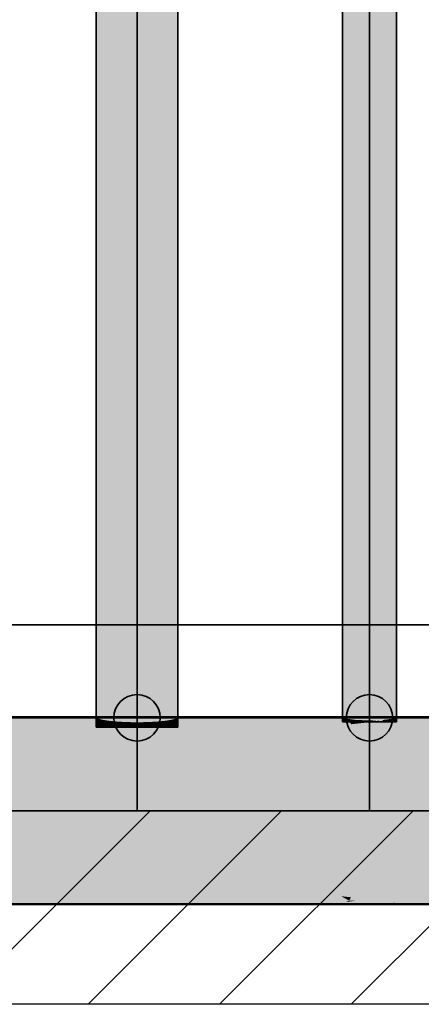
# Model space of a CAD drawing. Extents: x -459 to 541, y -543 to 550.
# Tile 70 of 256: x -383 to -374, y 201 to 222. Entities that reach past the tile are written whole.
import ezdxf
from ezdxf.lldxf.tags import DXFTag

# ---------------------------------------------------------------- set-up
doc = ezdxf.new("R2010")
doc.units = 0
doc.layers.get('0').update_dxf_attribs({"lineweight": 35})
doc.layers.add('0-Shading', color=7, linetype='Continuous', lineweight=35)
doc.layers.add('_3d_View_', color=7, linetype='Continuous')
for name, color, linetype, lineweight, true_color in [('A_Aussenwand-A07ALC2O1N', 3, 'Continuous', 35, 0x00ff00), ('A_RFB+FFB-A07ALC2T1N', 7, 'Continuous', 35, 0xb2b200), ('H_Heizung', 1, 'Continuous', 35, 0xff0000), ('H_Ruecklauf', 5, 'Continuous', 35, 0x0000ff), ('H_Vorlauf', 1, 'Continuous', 35, 0xff0000)]:
    doc.layers.add(name, color=color, linetype=linetype, lineweight=lineweight, true_color=true_color)
tags = doc.linetypes.add('STRICHPUNKT2', pattern=[12.7, 6.35, -3.175, 0, -3.175]).pattern_tags.tags
tags[10:11] = [DXFTag(74, 4), DXFTag(75, 0), DXFTag(340, '0'), DXFTag(46, 0.0), DXFTag(50, 0.0), DXFTag(44, 0.0), DXFTag(45, 0.0)]
tags[8:9] = [DXFTag(74, 4), DXFTag(75, 0), DXFTag(340, '0'), DXFTag(46, 0.0), DXFTag(50, 0.0), DXFTag(44, 0.0), DXFTag(45, 0.0)]
tags[6:7] = [DXFTag(74, 4), DXFTag(75, 0), DXFTag(340, '0'), DXFTag(46, 0.0), DXFTag(50, 0.0), DXFTag(44, 0.0), DXFTag(45, 0.0)]
tags[4:5] = [DXFTag(74, 4), DXFTag(75, 0), DXFTag(340, '0'), DXFTag(46, 0.0), DXFTag(50, 0.0), DXFTag(44, 0.0), DXFTag(45, 0.0)]

# ---------------------------------------------------------------- blocks, each defined once
blk = doc.blocks.new('3D-Ansicht-A07ALAKR1N', base_point=(-428.997, 201.23))
at = {"layer": '0-Shading', "color": 174, "true_color": 0x0000a0}
for points in [[(-375.952, 253.124), (-375.952, 207.414), (-375.874, 253.124), (-375.874, 207.376)], [(-374.792, 220.241), (-374.792, 242.7), (-374.869, 224.646), (-374.869, 245.493)], [(-374.869, 224.646), (-374.869, 207.376), (-374.792, 220.241), (-374.792, 207.414)], [(-375.952, 207.414), (-375.952, 207.308), (-375.874, 207.376), (-375.874, 207.308)], [(-374.869, 207.376), (-374.869, 207.308), (-374.792, 207.414), (-374.792, 207.308)]]:
    blk.add_solid(points, dxfattribs=at)
at = {"layer": '0-Shading', "color": 172, "true_color": 0x0000d9}
for points in [[(-375.874, 253.124), (-375.874, 207.376), (-375.662, 248.718), (-375.662, 207.348)], [(-375.082, 232.277), (-375.082, 207.348), (-374.869, 224.646), (-374.869, 207.376)], [(-375.662, 207.348), (-375.874, 207.376), (-375.662, 207.328), (-375.874, 207.356)], [(-375.874, 207.356), (-375.874, 207.308), (-375.662, 207.328), (-375.662, 207.308)], [(-375.082, 207.348), (-375.082, 207.308), (-374.869, 207.376), (-374.869, 207.308)]]:
    blk.add_solid(points, dxfattribs=at)
at = {"layer": '0-Shading', "color": 14, "true_color": 0x900000}
for points in [[(-381.252, 252.674), (-381.252, 207.414), (-381.222, 252.674), (-381.222, 207.384)], [(-379.522, 252.674), (-379.522, 207.384), (-379.492, 252.674), (-379.492, 207.414)], [(-317.852, 207.345), (-317.852, 207.414), (-397.892, 207.345), (-397.892, 207.414)], [(-381.252, 207.414), (-381.252, 207.19), (-381.222, 207.384), (-381.222, 207.19)], [(-379.506, 207.4), (-379.522, 207.384), (-379.506, 207.19), (-379.522, 207.19)], [(-379.492, 207.394), (-379.492, 207.414), (-379.506, 207.38), (-379.506, 207.4)], [(-383.622, 207.365), (-384.341, 207.326), (-381.18, 207.351), (-382.619, 207.326)], [(-383.092, 207.394), (-383.622, 207.365), (-381.316, 207.394), (-381.21, 207.36)], [(-383.622, 207.365), (-381.18, 207.351), (-381.21, 207.36)], [(-381.695, 207.342), (-382.619, 207.326), (-381.402, 207.326)], [(-381.348, 207.348), (-381.695, 207.342), (-381.13, 207.326), (-381.402, 207.326)], [(-381.13, 207.326), (-381.074, 207.326), (-381.348, 207.348), (-381.216, 207.35)], [(-381.316, 207.394), (-381.222, 207.364), (-381.252, 207.394)], [(-381.222, 207.364), (-378.687, 207.394), (-381.252, 207.394)], [(-381.222, 207.364), (-381.21, 207.36), (-378.687, 207.394), (-380.697, 207.359)], [(-381.216, 207.35), (-381.134, 207.336), (-381.18, 207.351)], [(-381.18, 207.351), (-380.697, 207.359), (-381.21, 207.36)], [(-381.134, 207.336), (-380.697, 207.359), (-381.18, 207.351)], [(-380.697, 207.359), (-381.134, 207.336), (-379.56, 207.326), (-381.074, 207.326)], [(-380.697, 207.359), (-379.529, 207.357), (-379.506, 207.38)], [(-379.529, 207.357), (-380.697, 207.359), (-379.534, 207.351)], [(-380.697, 207.359), (-379.56, 207.326), (-379.534, 207.351)], [(-379.56, 207.326), (-375.813, 207.326), (-379.534, 207.351)], [(-375.861, 207.349), (-379.529, 207.357), (-375.813, 207.326), (-379.534, 207.351)], [(-379.529, 207.357), (-378.687, 207.394), (-379.506, 207.38)], [(-379.529, 207.357), (-375.861, 207.349), (-378.687, 207.394), (-375.952, 207.394)], [(-379.492, 207.19), (-379.492, 207.394), (-379.506, 207.19), (-379.506, 207.38)], [(-375.861, 207.349), (-374.792, 207.394), (-375.952, 207.394)], [(-375.861, 207.349), (-374.933, 207.347), (-374.792, 207.394), (-374.869, 207.356)], [(-375.139, 207.326), (-374.933, 207.347), (-375.813, 207.326), (-375.861, 207.349)], [(-374.933, 207.347), (-375.139, 207.326), (-375.082, 207.328)], [(-374.548, 207.347), (-375.139, 207.326), (-370.99, 207.339), (-370.604, 207.326)], [(-374.548, 207.347), (-374.933, 207.347), (-375.082, 207.328)], [(-374.548, 207.347), (-373.207, 207.394), (-374.933, 207.347), (-374.579, 207.394)], [(-374.869, 207.356), (-374.579, 207.394), (-374.792, 207.394)], [(-372.536, 207.394), (-373.207, 207.394), (-370.99, 207.339), (-374.548, 207.347)], [(-374.865, 203.41), (-375.158, 203.443), (-397.892, 203.374), (-397.892, 203.443)], [(-374.865, 203.41), (-397.892, 203.374), (-374.849, 203.402)], [(-374.849, 203.402), (-397.892, 203.374), (-374.792, 203.374)], [(-383.511, 203.417), (-382.619, 203.462), (-384.341, 203.462)], [(-383.511, 203.417), (-381.233, 203.42), (-382.619, 203.462), (-381.18, 203.437)], [(-383.511, 203.417), (-383.419, 203.412), (-381.233, 203.42), (-381.251, 203.414)], [(-383.419, 203.412), (-383.092, 203.394), (-381.251, 203.414), (-381.316, 203.394)], [(-380.301, 203.422), (-375.88, 203.429), (-382.619, 203.462), (-375.813, 203.462)], [(-381.316, 203.394), (-378.687, 203.394), (-381.251, 203.414), (-379.963, 203.416)], [(-381.251, 203.414), (-379.963, 203.416), (-381.233, 203.42), (-380.301, 203.422)], [(-381.233, 203.42), (-380.301, 203.422), (-381.18, 203.437)], [(-379.963, 203.416), (-375.896, 203.421), (-380.301, 203.422), (-375.88, 203.429)], [(-378.687, 203.394), (-375.952, 203.394), (-379.963, 203.416), (-375.896, 203.421)], [(-374.792, 203.394), (-374.849, 203.422), (-375.952, 203.394), (-375.896, 203.421)], [(-374.849, 203.422), (-374.866, 203.431), (-375.896, 203.421), (-375.88, 203.429)], [(-375.874, 203.432), (-375.88, 203.429), (-375.139, 203.462), (-374.866, 203.431)], [(-375.662, 203.46), (-375.874, 203.432), (-375.604, 203.462), (-375.139, 203.462)], [(-375.813, 203.462), (-375.874, 203.432), (-375.646, 203.462)], [(-375.646, 203.462), (-375.662, 203.46), (-375.604, 203.462)], [(-375.082, 203.44), (-375.158, 203.443), (-374.869, 203.412), (-374.865, 203.41)], [(-374.041, 203.403), (-366.553, 203.413), (-375.158, 203.443), (-366.523, 203.443)], [(-375.082, 203.46), (-375.139, 203.462), (-374.869, 203.432), (-374.866, 203.431)], [(-374.041, 203.423), (-366.553, 203.433), (-375.139, 203.462), (-366.523, 203.462)], [(-374.796, 203.422), (-374.041, 203.423), (-375.082, 203.46)], [(-374.796, 203.402), (-374.041, 203.403), (-375.082, 203.44)], [(-374.866, 203.431), (-374.796, 203.422), (-374.869, 203.432)], [(-374.865, 203.41), (-374.796, 203.402), (-374.869, 203.412)], [(-374.796, 203.422), (-374.866, 203.431), (-374.849, 203.422)], [(-374.796, 203.402), (-374.865, 203.41), (-374.849, 203.402)], [(-374.579, 203.394), (-374.796, 203.422), (-374.792, 203.394), (-374.849, 203.422)], [(-374.579, 203.374), (-374.796, 203.402), (-374.792, 203.374), (-374.849, 203.402)], [(-373.207, 203.394), (-374.041, 203.423), (-374.579, 203.394), (-374.796, 203.422)], [(-373.207, 203.374), (-374.041, 203.403), (-374.579, 203.374), (-374.796, 203.402)]]:
    blk.add_solid(points, dxfattribs=at)
at = {"layer": '0-Shading', "color": 14, "true_color": 0xb00000}
for points in [[(-381.222, 252.674), (-381.222, 207.384), (-381.134, 252.674), (-381.134, 207.356)], [(-379.61, 250.094), (-379.61, 207.356), (-379.522, 248.57), (-379.522, 207.384)], [(-317.852, 207.143), (-317.852, 207.345), (-397.892, 207.143), (-397.892, 207.345)], [(-386.283, 207.126), (-379.46, 207.126), (-384.136, 207.243), (-381.294, 207.226)], [(-384.431, 207.31), (-382.932, 207.309), (-384.341, 207.326), (-382.619, 207.326)], [(-382.611, 207.298), (-383.137, 207.298), (-381.294, 207.226), (-384.136, 207.243)], [(-382.932, 207.309), (-383.137, 207.298), (-382.809, 207.309), (-382.611, 207.298)], [(-382.872, 207.312), (-382.932, 207.309), (-382.809, 207.309)], [(-381.375, 207.321), (-382.619, 207.326), (-382.809, 207.309), (-382.872, 207.312)], [(-381.375, 207.321), (-382.809, 207.309), (-381.292, 207.307)], [(-382.809, 207.309), (-382.611, 207.298), (-381.292, 207.307), (-381.242, 207.298)], [(-381.402, 207.326), (-382.619, 207.326), (-381.375, 207.321)], [(-381.294, 207.226), (-380.803, 207.223), (-382.611, 207.298), (-381.242, 207.298)], [(-381.13, 207.326), (-381.402, 207.326), (-381.113, 207.32), (-381.375, 207.321)], [(-381.292, 207.307), (-381.07, 207.307), (-381.375, 207.321), (-381.113, 207.32)], [(-381.294, 207.226), (-380.599, 207.188), (-380.803, 207.223)], [(-381.292, 207.307), (-381.242, 207.298), (-381.07, 207.307), (-381.044, 207.298)], [(-381.242, 207.298), (-380.812, 207.225), (-381.044, 207.298)], [(-381.18, 207.371), (-381.222, 207.384), (-381.18, 207.19), (-381.222, 207.19)], [(-381.134, 207.356), (-381.18, 207.371), (-381.134, 207.19), (-381.18, 207.19)], [(-381.113, 207.32), (-381.064, 207.32), (-381.13, 207.326), (-381.074, 207.326)], [(-381.113, 207.32), (-381.07, 207.307), (-381.064, 207.32), (-381.039, 207.307)], [(-381.064, 207.32), (-375.797, 207.301), (-381.074, 207.326), (-375.813, 207.326)], [(-381.07, 207.307), (-381.044, 207.298), (-381.039, 207.307), (-381.023, 207.298)], [(-381.039, 207.307), (-375.797, 207.301), (-381.064, 207.32)], [(-381.044, 207.298), (-380.994, 207.282), (-381.023, 207.298)], [(-381.023, 207.298), (-375.797, 207.301), (-381.039, 207.307)], [(-380.994, 207.282), (-380.812, 207.225), (-381.023, 207.298), (-375.797, 207.301)], [(-380.812, 207.225), (-380.803, 207.223), (-375.797, 207.301), (-376.309, 207.196)], [(-380.599, 207.188), (-376.309, 207.196), (-380.803, 207.223)], [(-380.599, 207.188), (-379.46, 207.126), (-376.309, 207.196), (-376.939, 207.126)], [(-379.522, 207.384), (-379.61, 207.356), (-379.522, 207.364), (-379.61, 207.336)], [(-379.61, 207.336), (-379.61, 207.19), (-379.522, 207.364), (-379.522, 207.19)], [(-376.309, 207.196), (-376.939, 207.126), (-369.04, 207.152), (-368.804, 207.126)], [(-375.797, 207.301), (-376.309, 207.196), (-375.768, 207.256)], [(-376.309, 207.196), (-369.04, 207.152), (-375.37, 207.3), (-370.321, 207.294)], [(-375.797, 207.301), (-375.585, 207.3), (-375.813, 207.326), (-375.646, 207.326)], [(-375.797, 207.301), (-375.768, 207.256), (-375.585, 207.3), (-375.539, 207.281)], [(-375.585, 207.3), (-375.37, 207.3), (-375.646, 207.326), (-375.139, 207.326)], [(-375.539, 207.281), (-375.37, 207.3), (-375.585, 207.3)], [(-375.37, 207.3), (-370.321, 207.294), (-375.139, 207.326), (-370.604, 207.326)], [(-397.892, 203.645), (-397.892, 203.443), (-376.976, 203.645), (-375.99, 203.535)], [(-383.73, 203.523), (-381.867, 203.531), (-386.283, 203.662), (-379.46, 203.662)], [(-380.599, 203.6), (-381.867, 203.531), (-380.98, 203.534)], [(-379.46, 203.662), (-380.599, 203.6), (-375.984, 203.556), (-380.98, 203.534)], [(-379.46, 203.662), (-375.984, 203.556), (-376.939, 203.662)], [(-375.99, 203.535), (-366.481, 203.575), (-376.976, 203.645), (-366.459, 203.645)], [(-375.984, 203.556), (-366.481, 203.597), (-376.939, 203.662), (-366.46, 203.662)], [(-366.523, 203.462), (-366.481, 203.597), (-375.139, 203.462), (-375.984, 203.556)], [(-375.99, 203.535), (-397.892, 203.443), (-375.158, 203.443)], [(-382.786, 203.471), (-383.73, 203.523), (-384.407, 203.473), (-384.671, 203.519)], [(-384.341, 203.462), (-382.619, 203.462), (-384.407, 203.473), (-382.786, 203.471)], [(-383.73, 203.523), (-382.872, 203.476), (-381.867, 203.531)], [(-381.867, 203.531), (-382.872, 203.476), (-381.236, 203.49), (-382.786, 203.471)], [(-381.236, 203.49), (-382.786, 203.471), (-381.36, 203.469)], [(-382.786, 203.471), (-382.619, 203.462), (-381.36, 203.469), (-381.402, 203.462)], [(-381.867, 203.531), (-381.236, 203.49), (-380.98, 203.534)], [(-381.402, 203.462), (-375.813, 203.462), (-381.36, 203.469)], [(-375.984, 203.556), (-381.236, 203.49), (-375.813, 203.462), (-381.36, 203.469)], [(-381.236, 203.49), (-375.984, 203.556), (-380.98, 203.534)], [(-366.513, 203.472), (-366.481, 203.575), (-375.422, 203.472), (-375.99, 203.535)], [(-375.984, 203.556), (-375.813, 203.462), (-375.768, 203.532)], [(-375.813, 203.462), (-375.646, 203.462), (-375.768, 203.532), (-375.539, 203.506)], [(-375.539, 203.506), (-375.646, 203.462), (-375.372, 203.488), (-375.604, 203.462)], [(-375.604, 203.462), (-375.139, 203.462), (-375.372, 203.488)], [(-375.158, 203.443), (-366.523, 203.443), (-375.422, 203.472), (-366.513, 203.472)]]:
    blk.add_solid(points, dxfattribs=at)
at = {"layer": '0-Shading', "color": 12, "true_color": 0xcd0000}
for points in [[(-381.134, 252.674), (-381.134, 207.356), (-380.994, 252.674), (-380.994, 207.332)], [(-379.749, 251.338), (-379.749, 207.332), (-379.61, 250.094), (-379.61, 207.356)], [(-381.07, 207.345), (-381.134, 207.356), (-380.994, 207.19), (-381.134, 207.19)], [(-381.07, 207.345), (-380.994, 207.19), (-380.994, 207.304)], [(-380.994, 207.332), (-381.07, 207.345), (-380.994, 207.304)], [(-379.615, 207.355), (-379.673, 207.345), (-379.749, 207.282), (-379.749, 207.304)], [(-379.673, 207.345), (-379.749, 207.332), (-379.749, 207.304)], [(-379.61, 207.19), (-379.61, 207.336), (-379.749, 207.19), (-379.629, 207.333)], [(-379.749, 207.282), (-379.749, 207.19), (-379.669, 207.326), (-379.629, 207.333)], [(-379.629, 207.333), (-379.61, 207.356), (-379.669, 207.326), (-379.615, 207.355)], [(-379.61, 207.336), (-379.61, 207.356), (-379.629, 207.333)], [(-397.892, 206.822), (-366.954, 206.822), (-397.892, 207.143), (-363.777, 207.143)], [(-386.283, 207.126), (-386.743, 207.08), (-379.46, 207.126), (-378.667, 207.046)], [(-386.743, 207.08), (-386.314, 206.808), (-377.77, 206.955), (-378.485, 206.808)], [(-386.743, 207.08), (-377.77, 206.955), (-378.667, 207.046)], [(-378.667, 207.046), (-377.355, 207.04), (-379.46, 207.126), (-376.939, 207.126)], [(-377.77, 206.955), (-377.355, 207.04), (-378.667, 207.046)], [(-378.485, 206.808), (-367.258, 206.808), (-377.355, 207.04), (-368.202, 207.002)], [(-377.355, 207.04), (-368.202, 207.002), (-376.939, 207.126), (-368.804, 207.126)], [(-378.538, 203.966), (-397.892, 203.966), (-377.972, 203.849)], [(-377.972, 203.849), (-397.892, 203.966), (-376.976, 203.645), (-397.892, 203.645)], [(-377.951, 203.87), (-378.485, 203.98), (-386.912, 203.919), (-386.314, 203.98)], [(-386.912, 203.919), (-377.77, 203.833), (-377.951, 203.87)], [(-386.912, 203.919), (-386.283, 203.662), (-377.77, 203.833), (-379.46, 203.662)], [(-379.46, 203.662), (-376.939, 203.662), (-377.77, 203.833)], [(-366.413, 203.911), (-366.954, 203.966), (-377.972, 203.849), (-378.538, 203.966)], [(-377.951, 203.87), (-367.502, 203.93), (-378.485, 203.98), (-367.258, 203.98)], [(-366.413, 203.911), (-377.972, 203.849), (-366.435, 203.782)], [(-366.459, 203.645), (-366.435, 203.782), (-376.976, 203.645), (-377.972, 203.849)], [(-367.502, 203.93), (-377.951, 203.87), (-368.058, 203.815)], [(-376.939, 203.662), (-368.804, 203.662), (-377.951, 203.87), (-368.058, 203.815)]]:
    blk.add_solid(points, dxfattribs=at)
at = {"layer": '0-Shading', "color": 12, "true_color": 0xe40000}
for points in [[(-380.994, 252.674), (-380.994, 207.332), (-380.812, 252.674), (-380.812, 207.314)], [(-379.932, 252.218), (-379.932, 207.314), (-379.749, 251.338), (-379.749, 207.332)], [(-380.812, 207.314), (-380.994, 207.332), (-380.812, 207.246), (-380.994, 207.304)], [(-380.994, 207.304), (-380.994, 207.19), (-380.812, 207.246), (-380.812, 207.19)], [(-379.749, 207.332), (-379.932, 207.314), (-379.749, 207.304), (-379.932, 207.246)], [(-379.749, 207.304), (-379.932, 207.246), (-379.749, 207.282), (-379.932, 207.225)], [(-379.932, 207.225), (-379.932, 207.19), (-379.749, 207.282), (-379.749, 207.19)], [(-397.892, 206.404), (-369.393, 206.404), (-397.892, 206.822), (-366.954, 206.822)], [(-378.485, 206.808), (-386.314, 206.808), (-379.671, 206.394), (-383.9, 206.394)], [(-378.485, 206.808), (-379.671, 206.394), (-367.123, 206.761), (-369.261, 206.394)], [(-378.485, 206.808), (-367.123, 206.761), (-367.258, 206.808)], [(-397.892, 203.966), (-366.954, 203.966), (-397.892, 204.384), (-369.393, 204.384)], [(-379.671, 204.394), (-383.9, 204.394), (-378.485, 203.98), (-386.314, 203.98)], [(-379.671, 204.394), (-367.123, 204.027), (-369.261, 204.394)], [(-379.671, 204.394), (-378.485, 203.98), (-367.123, 204.027), (-367.258, 203.98)]]:
    blk.add_solid(points, dxfattribs=at)
at = {"layer": '0-Shading', "color": 1, "true_color": 0xf50000}
for points in [[(-380.812, 252.674), (-380.812, 207.314), (-380.599, 252.674), (-380.599, 207.302)], [(-380.144, 252.674), (-380.144, 207.302), (-379.932, 252.218), (-379.932, 207.314)], [(-380.599, 207.302), (-380.812, 207.314), (-380.599, 207.21), (-380.812, 207.246)], [(-380.812, 207.246), (-380.812, 207.19), (-380.599, 207.21), (-380.599, 207.19)], [(-379.932, 207.314), (-380.144, 207.302), (-379.932, 207.246), (-380.144, 207.21)], [(-379.932, 207.246), (-380.144, 207.21), (-380.133, 207.19), (-380.144, 207.19)], [(-379.932, 207.246), (-380.133, 207.19), (-379.932, 207.225)], [(-380.133, 207.19), (-379.932, 207.19), (-379.932, 207.225)], [(-397.892, 205.917), (-370.925, 205.917), (-397.892, 206.404), (-369.393, 206.404)], [(-383.9, 206.394), (-397.872, 206.394), (-382.382, 205.912), (-397.872, 205.912)], [(-379.671, 206.394), (-383.9, 206.394), (-380.417, 205.912), (-382.382, 205.912)], [(-380.417, 205.912), (-370.779, 205.912), (-379.671, 206.394), (-369.261, 206.394)], [(-397.892, 204.384), (-369.393, 204.384), (-397.892, 204.871), (-370.925, 204.871)], [(-382.382, 204.876), (-397.872, 204.876), (-383.9, 204.394), (-397.872, 204.394)], [(-380.417, 204.876), (-382.382, 204.876), (-379.671, 204.394), (-383.9, 204.394)], [(-379.671, 204.394), (-369.261, 204.394), (-380.417, 204.876), (-370.779, 204.876)]]:
    blk.add_solid(points, dxfattribs=at)
at = {"layer": '0-Shading', "color": 1, "true_color": 0xfd0000}
for points in [[(-380.599, 252.674), (-380.599, 207.302), (-380.372, 252.674), (-380.372, 207.298)], [(-380.372, 252.674), (-380.372, 207.298), (-380.144, 252.674), (-380.144, 207.302)], [(-380.372, 207.298), (-380.599, 207.302), (-380.372, 207.197), (-380.599, 207.21)], [(-380.599, 207.21), (-380.599, 207.19), (-380.372, 207.197), (-380.372, 207.19)], [(-380.144, 207.302), (-380.372, 207.298), (-380.144, 207.21), (-380.372, 207.197)], [(-380.372, 207.197), (-380.372, 207.19), (-380.144, 207.21), (-380.144, 207.19)], [(-397.892, 205.394), (-371.448, 205.394), (-397.892, 205.917), (-370.925, 205.917)], [(-382.382, 205.912), (-397.872, 205.912), (-381.864, 205.394), (-397.872, 205.394)], [(-380.417, 205.912), (-382.382, 205.912), (-380.671, 205.394), (-381.864, 205.394)], [(-380.671, 205.394), (-371.296, 205.394), (-380.417, 205.912), (-370.779, 205.912)], [(-397.892, 204.871), (-370.925, 204.871), (-397.892, 205.394), (-371.448, 205.394)], [(-381.864, 205.394), (-397.872, 205.394), (-382.382, 204.876), (-397.872, 204.876)], [(-380.671, 205.394), (-381.864, 205.394), (-380.417, 204.876), (-382.382, 204.876)], [(-380.417, 204.876), (-370.779, 204.876), (-380.671, 205.394), (-371.296, 205.394)]]:
    blk.add_solid(points, dxfattribs=at)
at = {"layer": '0-Shading', "color": 5, "true_color": 0x0000fa}
for points in [[(-375.662, 248.718), (-375.662, 207.348), (-375.372, 241.088), (-375.372, 207.338)], [(-375.372, 241.088), (-375.372, 207.338), (-375.082, 232.277), (-375.082, 207.348)], [(-375.441, 207.32), (-375.585, 207.345), (-375.662, 207.328), (-375.662, 207.348)], [(-375.662, 207.308), (-375.444, 207.308), (-375.662, 207.328), (-375.604, 207.326)], [(-375.444, 207.308), (-375.372, 207.308), (-375.604, 207.326), (-375.441, 207.32)], [(-375.372, 207.321), (-375.585, 207.345), (-375.372, 207.318), (-375.441, 207.32)], [(-375.372, 207.338), (-375.585, 207.345), (-375.372, 207.321)], [(-375.441, 207.32), (-375.372, 207.308), (-375.372, 207.318)], [(-375.082, 207.348), (-375.372, 207.308), (-375.082, 207.308)], [(-375.082, 207.348), (-375.158, 207.345), (-375.372, 207.308), (-375.372, 207.321)], [(-375.158, 207.345), (-375.372, 207.338), (-375.372, 207.321)]]:
    blk.add_solid(points, dxfattribs=at)
blk = doc.blocks.new('Referenz-A07ALC6Q1N', base_point=(-427.54, 201.23))
at = {"layer": 'A_Aussenwand-A07ALC2O1N', "color": 0, "linetype": 'ByBlock', "ltscale": 0.35}
blk.add_line((-274.486, 205.394), (-412.866, 205.394), dxfattribs=at)
at = {"layer": 'A_RFB+FFB-A07ALC2T1N', "color": 0, "linetype": 'ByBlock', "ltscale": 0.35}
blk.add_line((-426.887, 205.394), (-274.486, 205.394), dxfattribs=at)
at = {"layer": 'A_RFB+FFB-A07ALC2T1N', "color": 0, "linetype": 'ByBlock', "lineweight": 18, "ltscale": 0.18}
for p, q in [((-384.254, 201.23), (-380.091, 205.394)), ((-381.426, 201.23), (-377.262, 205.394)), ((-378.598, 201.23), (-374.434, 205.394)), ((-375.769, 201.23), (-371.605, 205.394))]:
    blk.add_line(p, q, dxfattribs=at)
blk = doc.blocks.new('gemischter Verteiler-A07ALC6S1N', base_point=(-397.872, 205.394))
at = {"color": 0, "linetype": 'ByBlock', "lineweight": -2, "ltscale": 0.35}
for p, q in [((-317.872, 209.394), (-397.872, 209.394)), ((-397.872, 205.394), (-317.872, 205.394))]:
    blk.add_line(p, q, dxfattribs=at)
at = {"color": 0, "linetype": 'STRICHPUNKT2', "lineweight": -2, "ltscale": 0.35}
blk.add_line((-317.872, 207.394), (-397.872, 207.394), dxfattribs=at)
at = {"layer": 'H_Ruecklauf', "lineweight": -2}
blk.add_circle((-375.372, 207.394), 0.5, dxfattribs=at)
at = {"layer": 'H_Vorlauf', "color": 0, "lineweight": -2}
blk.add_circle((-380.372, 207.394), 0.5, dxfattribs=at)
blk = doc.blocks.new('Rohr - 1703-A07ALC9U1N', base_point=(-380.372, 205.394))
at = {"color": 0, "linetype": 'ByBlock', "lineweight": -2, "ltscale": 0.35}
blk.add_line((-380.372, 205.394), (-380.372, 253.994), dxfattribs=at)
blk = doc.blocks.new('Rohr - 1703-A07ALCAU1N', base_point=(-375.372, 205.394))
at = {"color": 0, "linetype": 'ByBlock', "lineweight": -2, "ltscale": 0.35}
blk.add_line((-375.372, 205.394), (-375.372, 253.994), dxfattribs=at)
blk = doc.blocks.new('Geometrie-A07ALCC01N', base_point=(-415.775, 203.394))
at = {"layer": 'H_Heizung', "lineweight": -2}
for p, q in [((-317.872, 207.394), (-397.872, 207.394)), ((-397.872, 203.394), (-317.872, 203.394))]:
    blk.add_line(p, q, dxfattribs=at)
at = {"layer": 'H_Ruecklauf', "lineweight": -2}
for p, q in [((-375.952, 253.124), (-375.952, 207.308)), ((-374.792, 207.308), (-374.792, 253.124)), ((-375.952, 207.308), (-375.612, 207.308)), ((-375.612, 207.308), (-375.131, 207.308)), ((-375.131, 207.308), (-374.792, 207.308))]:
    blk.add_line(p, q, dxfattribs=at)
blk = doc.blocks.new('Geometrie-A07ALCC21N', base_point=(-415.775, 203.374))
at = {"layer": 'H_Heizung', "lineweight": -2}
for p, q in [((-317.852, 207.414), (-397.892, 207.414)), ((-397.892, 203.374), (-317.852, 203.374))]:
    blk.add_line(p, q, dxfattribs=at)
at = {"layer": 'H_Vorlauf', "lineweight": -2}
for p, q in [((-381.252, 252.674), (-381.252, 207.19)), ((-379.492, 207.19), (-379.492, 252.674)), ((-381.252, 207.19), (-380.736, 207.19)), ((-380.736, 207.19), (-380.007, 207.19)), ((-380.007, 207.19), (-379.492, 207.19))]:
    blk.add_line(p, q, dxfattribs=at)
blk = doc.blocks.new('3D-Ansicht-Rahmen-A07ALCC31N', base_point=(-428.997, 201.23))
at = {"color": 0, "linetype": 'ByBlock', "lineweight": -2, "ltscale": 0.25}
blk.add_line((-263.386, 201.23), (-428.997, 201.23), dxfattribs=at)

msp = doc.modelspace()

# ---------------------------------------------------------------- block references
at = {"color": 251, "lineweight": 25, "ltscale": 0.25, "true_color": 0x585858}
msp.add_blockref('Referenz-A07ALC6Q1N', (-427.54, 201.23), dxfattribs=at)
msp.add_blockref('3D-Ansicht-A07ALAKR1N', (-428.997, 201.23))
at = {"linetype": 'Continuous', "ltscale": 0.35}
for name, p in [('Geometrie-A07ALCC21N', (-415.775, 203.374)), ('Geometrie-A07ALCC01N', (-415.775, 203.394))]:
    msp.add_blockref(name, p, dxfattribs=at)
at = {"layer": '_3d_View_', "color": 7, "linetype": 'Continuous', "lineweight": 25}
msp.add_blockref('3D-Ansicht-Rahmen-A07ALCC31N', (-428.997, 201.23), dxfattribs=at)
at = {"layer": 'H_Heizung', "ltscale": 0.35}
msp.add_blockref('gemischter Verteiler-A07ALC6S1N', (-397.872, 205.394), dxfattribs=at)
at = {"layer": 'H_Ruecklauf', "ltscale": 0.35}
msp.add_blockref('Rohr - 1703-A07ALCAU1N', (-375.372, 205.394), dxfattribs=at)
at = {"layer": 'H_Vorlauf', "ltscale": 0.35}
msp.add_blockref('Rohr - 1703-A07ALC9U1N', (-380.372, 205.394), dxfattribs=at)

doc.saveas('drawing.dxf')
